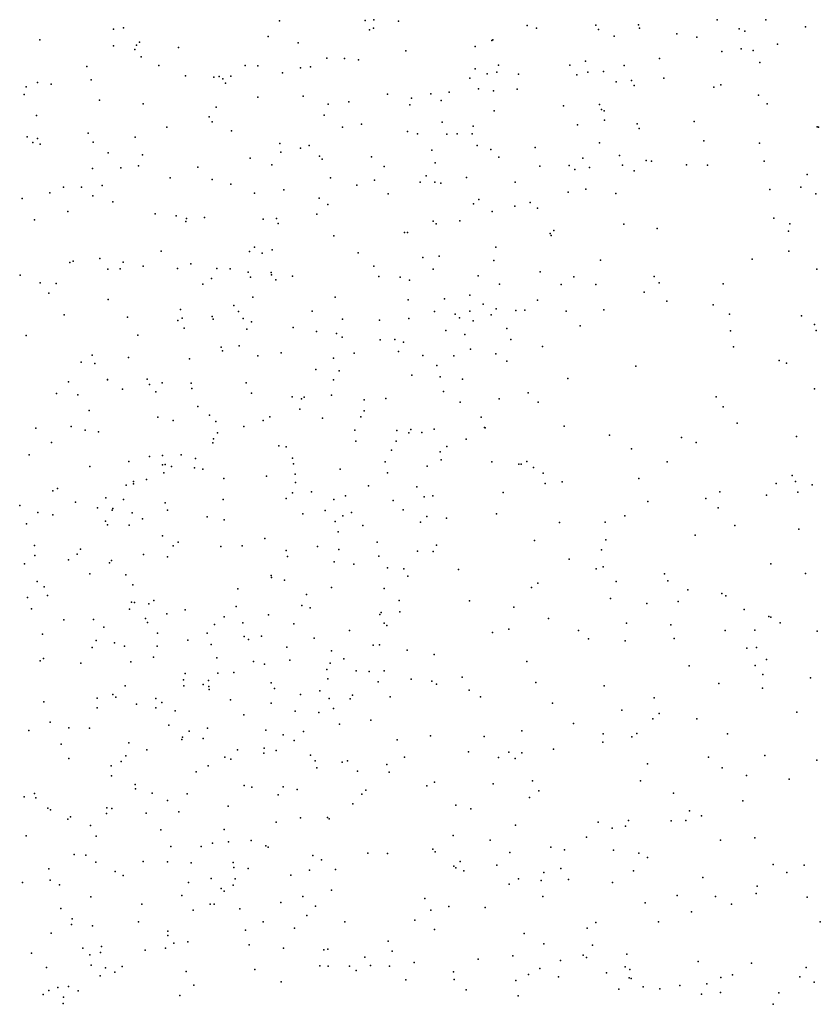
# Model space of a CAD drawing. Header units: metres. Extents: x -25 to 25, y -27.7 to 27.8.
# Tile 187 of 209: x 10.8 to 12.2, y -3.5 to -1.7. Entities that reach past the tile are written whole.
import ezdxf

# ---------------------------------------------------------------- set-up
doc = ezdxf.new("R2010")
doc.units = ezdxf.units.M

msp = doc.modelspace()

# ---------------------------------------------------------------- linework, layer by layer
for p in [(11.2722, -1.7261, 22.0929), (11.4232, -1.7255, 0.0911), (11.4386, -1.7238, 13.5398), (11.4817, -1.7266, 3.2928), (11.9039, -1.7326, 21.0243), (12.0425, -1.724, -3.8885), (12.1279, -1.7242, 13.3221), (10.9803, -1.7403, 22.4733), (10.9981, -1.7383, 20.0354), (11.4307, -1.7416, 20.2257), (11.4379, -1.7389, -14.6338), (11.7082, -1.7341, 8.1175), (11.7242, -1.7389, 20.4897), (11.8288, -1.7337, 8.3337), (11.8333, -1.7409, 20.667), (11.9054, -1.7388, 20.8974), (11.9714, -1.7485, 4.0968), (12.0808, -1.7401, 15.471), (12.0912, -1.7441, 20.071), (12.1979, -1.7366, 7.3211), (10.8506, -1.759, 16.7676), (11.0264, -1.7633, -15.075), (11.2522, -1.7533, 20.1316), (11.3051, -1.7645, -13.5704), (11.6459, -1.7603, 16.7062), (11.6474, -1.7595, 20.4143), (11.861, -1.753, 21.188), (12.0064, -1.7543, -4.1154), (12.1482, -1.7666, 9.195), (10.9803, -1.77, 16.9951), (11.0182, -1.7762, 13.8256), (11.0211, -1.7687, 1.4074), (11.0946, -1.7725, 22.3494), (11.4944, -1.7787, 16.9424), (11.6163, -1.7712, 13.4191), (12.0503, -1.7798, -6.4737), (12.0845, -1.7751, 9.0157), (12.1058, -1.7781, -4.6909), (11.0289, -1.7891, 19.6114), (11.3556, -1.7918, -7.4756), (11.3865, -1.7921, 3.1546), (11.4111, -1.7945, 21.9264), (11.8105, -1.7967, -5.3431), (11.941, -1.7923, 15.6558), (12.1172, -1.7989, 4.1189), (10.9332, -1.8064, 20.0316), (11.0603, -1.8045, 22.4238), (11.2123, -1.8047, 19.7535), (11.2342, -1.8052, -0.0697), (11.2779, -1.8175, 2.7692), (11.3094, -1.8088, 20.1632), (11.3269, -1.8066, 22.0365), (11.6167, -1.8103, 21.6113), (11.6375, -1.8192, -6.915), (11.6545, -1.8162, 3.6744), (11.6575, -1.8039, 16.5454), (11.7834, -1.8039, 15.8578), (11.815, -1.8164, 21.2504), (11.8421, -1.8147, -14.258), (11.8785, -1.8045, 20.8156), (10.8465, -1.8344, 22.7052), (10.9412, -1.8294, 1.26), (11.1068, -1.8227, 20.0933), (11.1569, -1.825, -14.8478), (11.166, -1.8237, 13.7583), (11.1726, -1.828, -6.1642), (11.1772, -1.8358, 2.3214), (11.1867, -1.8234, 22.2207), (11.6073, -1.8265, -5.7466), (11.6931, -1.8197, 21.4867), (11.7953, -1.8211, 20.6287), (11.8647, -1.8331, 21.1429), (11.8916, -1.8308, 8.1263), (11.9482, -1.8269, -5.0789), (10.8266, -1.8421, 20.0357), (10.8709, -1.8372, -17.0207), (11.5709, -1.8514, -14.3068), (11.6224, -1.8456, -16.7853), (11.6487, -1.8488, 16.2201), (11.6904, -1.8459, 20.4704), (11.8965, -1.8395, 20.9662), (12.0364, -1.8424, -0.1789), (12.0489, -1.8383, 8.2676), (10.8234, -1.8555, -7.3441), (10.9555, -1.8656, 22.6035), (11.2345, -1.8602, 22.1619), (11.3138, -1.8581, 13.6836), (11.3945, -1.8684, 19.8138), (11.4621, -1.8547, -5.9569), (11.5045, -1.8617, 21.8045), (11.5386, -1.8544, 19.9341), (11.557, -1.8658, -7.1141), (12.1148, -1.8568, 7.3759), (11.0325, -1.8718, 1.804), (11.161, -1.8775, -13.9796), (11.3582, -1.8722, 17.0002), (11.5015, -1.8735, 20.3007), (11.65, -1.8841, 21.5329), (11.7722, -1.8755, -6.7043), (11.8351, -1.8732, -3.8105), (11.8386, -1.882, 19.96), (11.8436, -1.8841, 20.7759), (12.1302, -1.8719, -14.0681), (10.8448, -1.8922, -6.2515), (11.1486, -1.8946, 19.56), (11.1542, -1.9035, -14.4928), (11.3507, -1.8921, 20.1925), (11.5585, -1.904, 16.8559), (11.8442, -1.9007, 21.0778), (12.002, -1.9029, -3.6621), (11.0744, -1.9128, 22.4536), (11.1878, -1.9194, 22.2293), (11.3832, -1.9131, 3.3263), (11.4165, -1.9077, 21.9091), (11.4975, -1.9206, 3.5782), (11.6133, -1.9114, 20.4156), (11.7964, -1.9089, 20.6912), (11.9014, -1.9071, 7.7114), (11.9053, -1.9151, 7.8997), (12.2184, -1.9123, -0.7104), (12.2204, -1.9128, 9.0391), (10.8287, -1.93, 1.1249), (10.8383, -1.9398, 22.7607), (10.8468, -1.9326, 20.0445), (10.9357, -1.9236, 20.0485), (10.9444, -1.9392, 1.3819), (11.0188, -1.9306, 20.0785), (11.5149, -1.9246, 13.5258), (11.5669, -1.9251, 21.6433), (11.585, -1.9248, -7.5701), (11.6111, -1.9247, -13.4804), (11.8354, -1.9404, 20.8887), (12.0191, -1.9367, -0.387), (10.8516, -1.9428, -14.3628), (11.2732, -1.9415, -16.8583), (11.2746, -1.957, 3.0528), (11.3094, -1.9501, -7.7278), (11.3246, -1.945, 22.0307), (11.5406, -1.9534, -0.1724), (11.6202, -1.9451, 16.6139), (11.6439, -1.9525, 4.0384), (11.7223, -1.9485, 21.3697), (12.1169, -1.941, -6.3374), (10.971, -1.9584, 22.6274), (11.0315, -1.9616, 1.9583), (11.2209, -1.9676, 13.7585), (11.3426, -1.9641, -6.1239), (11.3472, -1.969, -14.1742), (11.4341, -1.9653, 20.2656), (11.658, -1.9658, 13.4415), (11.8059, -1.9673, 20.8113), (11.8705, -1.963, -14.0881), (11.9171, -1.9716, -16.6588), (11.9267, -1.973, -6.4514), (12.1251, -1.9725, 15.5995), (10.9435, -1.9857, -17.163), (10.9933, -1.9848, 17.025), (11.0242, -1.9811, 22.5662), (11.1286, -1.9831, 20.1064), (11.2587, -1.9791, 2.6997), (11.4564, -1.9824, 21.8336), (11.5463, -1.9759, 20.3649), (11.7305, -1.9818, 20.6069), (11.7819, -1.9803, 21.1809), (11.7917, -1.9873, 19.8116), (11.818, -1.9838, -0.3153), (11.8758, -1.9797, -13.333), (11.8961, -1.9896, -4.7609), (11.9884, -1.9794, 15.7035), (12.0253, -1.9797, 19.812), (11.0801, -2.0021, 2.1455), (11.1539, -2.0049, 2.3034), (11.3619, -2.0021, -0.2811), (11.4394, -2.0062, 3.7315), (11.5196, -2.0096, -7.7705), (11.5304, -1.9985, 21.6828), (11.5455, -2.0096, 4.1881), (11.6015, -2.0017, 16.3566), (11.6871, -2.0096, -5.5882), (12.2004, -1.996, 7.406), (10.8924, -2.0183, 19.519), (10.9242, -2.0188, -14.8504), (10.9604, -2.0155, 1.5665), (11.1867, -2.0135, 17.0216), (11.2799, -2.0231, 22.0821), (11.4082, -2.0148, 19.5724), (11.5564, -2.0114, 19.6819), (11.8115, -2.0223, 15.8688), (12.135, -2.0226, 8.0286), (12.1895, -2.0183, 19.6801), (10.8196, -2.0385, 22.8179), (10.8683, -2.0286, -7.7776), (10.9438, -2.0337, -14.5492), (10.979, -2.0442, 22.6631), (11.2286, -2.0289, 20.152), (11.3421, -2.038, 13.6895), (11.4637, -2.0302, 3.9845), (11.6233, -2.0405, 21.4792), (11.7801, -2.0274, 21.0946), (11.8643, -2.0296, 4.2108), (12.2158, -2.0303, 4.1897), (10.9001, -2.0615, 22.7531), (11.3575, -2.0493, 4.3187), (11.6134, -2.0479, 16.7659), (11.6465, -2.0612, 20.5036), (11.6862, -2.0518, -16.6919), (11.7136, -2.0454, -3.7086), (11.7263, -2.0554, 19.6462), (10.8416, -2.0761, 4.7096), (11.0537, -2.0655, 19.4978), (11.0904, -2.0689, 4.393), (11.1079, -2.0788, 22.4375), (11.109, -2.0736, 20.1064), (11.1402, -2.0718, 22.339), (11.2438, -2.0748, 4.5705), (11.2672, -2.0734, 3.5574), (11.3378, -2.0659, 20.2106), (11.5425, -2.0782, 20.3976), (11.5896, -2.0777, 4.3386), (12.1422, -2.0731, 7.554), (11.2699, -2.0822, 4.1465), (11.5478, -2.0832, 21.5893), (11.7552, -2.0948, -5.213), (11.8783, -2.0837, 13.3949), (11.9369, -2.0912, 19.5802), (12.1679, -2.0962, 13.6331), (12.1703, -2.0833, -16.4368), (11.368, -2.1044, 21.8926), (11.4921, -2.0981, -6.0204), (11.4977, -2.0986, 21.6769), (11.7487, -2.1003, 4.2994), (11.7503, -2.1037, 21.0627), (11.2282, -2.1241, 2.5281), (11.2596, -2.1287, 3.0211), (11.6527, -2.124, 19.5), (12.1685, -2.1311, 19.434), (10.9094, -2.1486, 1.4249), (10.9564, -2.1441, 4.5298), (11.0644, -2.1314, 22.5161), (11.2197, -2.1315, 22.1323), (11.2417, -2.1348, 3.368), (11.4107, -2.1343, 20.2771), (11.5244, -2.1423, -13.7802), (11.5535, -2.1401, 21.5092), (11.6496, -2.1476, 20.5843), (11.8371, -2.1469, -0.7219), (12.1037, -2.1452, 4.2441), (10.9035, -2.1512, 13.923), (10.9706, -2.1626, 1.8424), (10.9921, -2.1623, 20.0804), (10.9972, -2.1503, 22.6376), (11.0325, -2.1577, 2.0465), (11.0932, -2.1616, 17.0149), (11.1166, -2.1536, 22.3761), (11.162, -2.1614, 22.2324), (11.1856, -2.1624, -17.1249), (11.4386, -2.1576, 4.5257), (11.5426, -2.163, -6.8605), (12.2174, -2.1626, 7.754), (10.8161, -2.1733, 1.0387), (11.1528, -2.1793, 20.1189), (11.2171, -2.168, 3.8338), (11.2213, -2.1772, 19.4799), (11.2578, -2.1688, -3.7316), (11.2581, -2.173, 2.7097), (11.2659, -2.1814, 22.012), (11.2951, -2.1749, 20.2101), (11.4473, -2.1755, -0.5383), (11.4845, -2.1768, 21.6141), (11.5009, -2.182, 20.3991), (11.6216, -2.1743, 21.3203), (11.731, -2.1677, 20.9283), (11.7902, -2.1761, -6.3972), (11.9317, -2.1758, -0.9682), (10.8512, -2.1867, 22.7996), (10.8793, -2.1882, -17.7394), (11.1375, -2.1891, 4.1121), (11.6595, -2.189, 21.2138), (11.7676, -2.1901, -4.8563), (11.829, -2.1898, 15.8718), (11.9405, -2.1868, -16.5044), (12.0526, -2.1889, 15.7156), (10.8669, -2.205, 1.1973), (10.9713, -2.2163, 4.8327), (11.2254, -2.2119, 20.1688), (11.3702, -2.2122, 20.2568), (11.4989, -2.2166, 21.5364), (11.5629, -2.2153, 21.3976), (11.6075, -2.2085, 16.8002), (11.7263, -2.2176, -7.5791), (11.914, -2.2031, -13.5682), (11.0981, -2.2336, 22.4377), (11.1919, -2.2268, -17.369), (11.6307, -2.2245, -0.7276), (11.6534, -2.2325, 16.1685), (11.7039, -2.2351, 19.395), (11.8427, -2.2346, -3.6743), (11.9537, -2.2193, 19.3824), (12.0352, -2.2259, -13.8177), (10.8939, -2.243, 20.0563), (11.0053, -2.2474, 22.6202), (11.1014, -2.2492, 20.1091), (11.154, -2.246, 22.1902), (11.1555, -2.2511, 2.3017), (11.2001, -2.2371, 22.0899), (11.2085, -2.2498, 13.7919), (11.3301, -2.2365, 21.833), (11.3831, -2.2506, -7.8409), (11.4999, -2.2498, -7.1128), (11.5453, -2.2376, -6.5539), (11.5812, -2.242, -7.334), (11.5893, -2.2484, 21.275), (11.607, -2.2365, 20.5861), (11.6447, -2.2433, 20.6692), (11.6883, -2.2358, 20.8268), (11.7765, -2.2365, 13.4033), (12.0637, -2.2423, -6.1789), (12.1909, -2.2447, -3.7045), (11.0936, -2.2531, -3.6017), (11.1046, -2.2666, 19.5346), (11.215, -2.2687, 4.7662), (11.2233, -2.2553, -0.537), (11.2967, -2.2655, -3.943), (11.4484, -2.2528, 21.6022), (11.6128, -2.254, 16.3446), (11.6724, -2.2675, 20.9925), (11.801, -2.2625, -7.8444), (12.2137, -2.26, -13.2386), (10.8269, -2.2793, 22.8309), (11.0233, -2.2788, 4.2241), (11.3374, -2.2726, -6.1626), (11.3729, -2.2761, 21.7048), (11.3828, -2.2828, 17.001), (11.475, -2.2864, -4.1212), (11.5651, -2.2709, 20.5153), (11.5984, -2.2778, -16.6468), (11.6791, -2.2866, 4.5142), (12.0658, -2.2714, 13.5434), (12.2166, -2.2707, 19.2189), (11.1696, -2.3004, 3.5106), (11.2014, -2.2978, 22.0168), (11.4496, -2.2873, -3.6621), (11.4908, -2.2913, 20.4226), (11.6085, -2.3037, 21.1546), (11.735, -2.2988, -1.0077), (12.0713, -2.2998, 19.2709), (10.9429, -2.3142, 1.8061), (11.0068, -2.3185, 1.9846), (11.1142, -2.3204, 22.2714), (11.1721, -2.3067, 20.1358), (11.2345, -2.3154, 21.9104), (11.2756, -2.3098, -17.6958), (11.3673, -2.3192, 20.2768), (11.4035, -2.3106, -16.8591), (11.482, -2.3079, 21.4574), (11.5248, -2.3149, 21.3585), (11.579, -2.3151, 20.6021), (11.6527, -2.3117, 20.8692), (10.9234, -2.3267, 22.7066), (10.9473, -2.3288, 4.6335), (11.5493, -2.3321, 21.2743), (11.6721, -2.3247, -5.1265), (11.8993, -2.3338, 4.4504), (12.1516, -2.3237, 15.6922), (12.1641, -2.3283, -8.2547), (11.0398, -2.3564, 22.4946), (11.3366, -2.3396, -6.8206), (11.3771, -2.342, 21.6075), (11.5049, -2.3493, 4.6576), (11.5553, -2.3525, 16.9171), (11.5943, -2.3564, 21.0832), (11.7795, -2.3554, 15.9993), (10.9011, -2.3611, 1.5564), (10.9696, -2.3574, 22.6271), (10.97, -2.3572, 4.429), (10.9964, -2.3738, 13.8808), (11.0438, -2.3656, -3.4075), (11.0659, -2.363, 17.0164), (11.1169, -2.3632, 4.8894), (11.1179, -2.3731, 22.1056), (11.214, -2.3626, 2.3959), (11.3675, -2.3576, -6.582), (12.2137, -2.3732, -13.4682), (10.88, -2.3816, 20.0443), (10.9177, -2.3839, 1.2666), (11.0549, -2.3787, -17.978), (11.2232, -2.3813, 19.5218), (11.2947, -2.3878, 20.2277), (11.3158, -2.3882, 21.6422), (11.364, -2.3846, -0.8548), (11.4596, -2.3906, 21.3902), (11.5607, -2.378, 21.1779), (11.6591, -2.3908, -7.9999), (11.7098, -2.3807, 16.166), (12.0408, -2.3877, 4.4842), (11.1287, -2.4043, 22.0047), (11.3109, -2.3913, 4.8119), (11.4211, -2.3926, 20.3635), (11.59, -2.3971, 21.0059), (11.7277, -2.3971, 19.3388), (12.0528, -2.4051, -7.8604), (10.9378, -2.4118, 1.097), (11.0581, -2.4234, 22.3508), (11.149, -2.42, 21.8992), (11.2555, -2.4225, 3.3094), (11.3081, -2.4092, -7.1583), (11.3478, -2.425, 20.2817), (11.4157, -2.4227, 13.5915), (11.4214, -2.4122, -17.0882), (11.6273, -2.4231, -5.4726), (10.8435, -2.4429, -0.4679), (10.9062, -2.4399, -6.9329), (11.0852, -2.4289, 22.1631), (11.1606, -2.4309, 20.1307), (11.2096, -2.4395, 17.0371), (11.2436, -2.4293, 21.7006), (11.633, -2.4417, -4.7808), (11.6339, -2.4421, 13.4198), (11.7732, -2.439, -3.6672), (12.0772, -2.4341, 13.5737), (10.9305, -2.4461, -3.9482), (10.9543, -2.4491, 20.0501), (11.1632, -2.4507, 3.694), (11.4047, -2.4461, -1.0605), (11.479, -2.447, 19.4362), (11.4998, -2.4511, -6.2534), (11.5037, -2.445, -7.5073), (11.5228, -2.4503, -17.7178), (11.5446, -2.4442, 20.6083), (11.8531, -2.4549, -7.7168), (11.9793, -2.4589, -16.3825), (12.182, -2.4573, 13.8208), (10.8713, -2.4676, 22.7065), (11.1551, -2.4687, -6.6629), (11.1562, -2.4613, 2.2467), (11.2714, -2.474, 21.5983), (11.284, -2.4758, 13.6978), (11.4065, -2.4656, 21.3999), (11.4774, -2.4656, 21.2656), (11.5668, -2.4749, 20.8774), (11.6008, -2.4623, -17.3523), (12.0053, -2.4678, -1.3204), (10.832, -2.4898, 13.9011), (11.044, -2.4923, 22.2894), (11.0667, -2.4908, 22.0717), (11.0994, -2.4897, 3.9107), (11.4692, -2.4815, 17.0036), (11.5551, -2.4842, 20.6961), (11.8916, -2.4791, 15.938), (10.9386, -2.5099, 1.8037), (11.0075, -2.5016, 19.6714), (11.0666, -2.5073, 21.9507), (11.0714, -2.5065, -7.9574), (11.0822, -2.51, 21.8649), (11.1245, -2.4963, 13.7926), (11.2951, -2.4957, 20.2507), (11.2969, -2.5057, 21.5231), (11.4583, -2.502, 4.8304), (11.5322, -2.5096, 21.0631), (11.5565, -2.4983, -4.5123), (11.6457, -2.5022, -7.6575), (11.6933, -2.5062, -17.5545), (11.6974, -2.5062, 16.6547), (11.7075, -2.5012, 4.7558), (11.7193, -2.5119, -16.5496), (11.9542, -2.5021, 13.3463), (11.069, -2.5213, -0.7934), (11.1231, -2.5126, -4.0659), (11.1378, -2.5147, 21.7419), (11.2495, -2.5269, -7.561), (11.2997, -2.5237, 4.9296), (11.3792, -2.5151, -3.5217), (11.4621, -2.5211, 20.4609), (11.7364, -2.5218, -8.2033), (12.174, -2.5257, 9.7742), (11.0027, -2.5431, 4.5199), (11.0154, -2.5363, -7.4501), (11.0155, -2.5409, 22.2237), (11.0382, -2.5328, 4.2006), (11.1743, -2.531, 20.149), (11.3004, -2.5383, 2.598), (11.4289, -2.5442, 21.282), (11.5139, -2.546, -5.7046), (11.7396, -2.54, 16.4027), (11.7696, -2.5372, 16.1952), (11.9043, -2.5312, 4.7566), (12.1459, -2.5403, 19.2451), (12.1798, -2.5366, -1.1435), (12.2095, -2.5424, -16.3109), (10.8737, -2.5527, -18.1834), (10.8817, -2.5487, 0.6068), (11.295, -2.5567, -6.284), (11.3288, -2.5549, 19.5252), (11.3883, -2.5619, -4.299), (11.527, -2.5638, 20.6714), (11.5424, -2.5617, 20.84), (11.6656, -2.556, 11.2097), (12.0471, -2.5549, -6.0384), (12.1293, -2.5603, 4.8187), (12.1844, -2.5552, 9.5981), (10.8154, -2.5789, 22.6794), (10.9137, -2.5728, 22.5207), (10.9672, -2.5653, 1.3455), (10.9977, -2.5681, 0.9002), (11.0713, -2.5742, 17.0635), (11.1735, -2.5683, 21.6205), (11.2843, -2.5667, 21.4663), (11.368, -2.5683, 3.0828), (11.4722, -2.5698, -16.8294), (11.9206, -2.5715, -8.6054), (12.0221, -2.5665, 15.8716), (10.8471, -2.5908, 20.0137), (10.8737, -2.5951, -8.1326), (10.9521, -2.5827, 22.3977), (10.9778, -2.587, 22.0626), (10.9794, -2.5843, 22.1578), (11.013, -2.5914, 5.0345), (11.0752, -2.5867, 21.7257), (11.145, -2.5985, 19.6322), (11.3135, -2.5936, -7.7641), (11.353, -2.5873, -18.0511), (11.3837, -2.5972, 20.3753), (11.3988, -2.5912, 13.5318), (11.49, -2.5864, 20.5404), (11.5314, -2.5981, -8.0358), (11.6539, -2.5934, -6.0844), (11.8797, -2.5968, 19.3224), (12.0443, -2.583, 13.543), (10.8273, -2.6112, -2.7707), (10.9662, -2.6062, 21.976), (10.9699, -2.6128, 0.745), (11.0081, -2.6134, 1.1398), (11.0316, -2.6021, -6.3598), (11.175, -2.6037, 5.0892), (11.3702, -2.6069, -6.0898), (11.419, -2.6139, -1.4871), (11.5203, -2.6081, 20.9729), (11.566, -2.6009, 4.8985), (11.7649, -2.6088, 4.8732), (11.845, -2.6079, 11.3193), (12.0736, -2.6142, -3.7724), (11.0667, -2.6321, -3.064), (11.3754, -2.6249, 3.2844), (12.0038, -2.631, 4.9186), (12.1857, -2.6204, -3.9555), (10.8412, -2.6492, 13.8023), (11.0853, -2.6496, 20.0959), (11.0941, -2.643, 21.6239), (11.207, -2.6496, 21.5069), (11.2464, -2.6369, 17.0977), (11.3393, -2.6508, 21.3371), (11.4442, -2.6432, -4.6443), (11.5485, -2.6487, -17.9903), (11.7208, -2.6406, 13.3043), (11.8462, -2.6393, -17.398), (10.8421, -2.6668, 22.514), (10.9167, -2.6645, 21.8072), (10.9221, -2.6557, 22.1963), (11.0333, -2.665, 1.8619), (11.1691, -2.6512, 20.1454), (11.2842, -2.6579, 20.2618), (11.2862, -2.6683, 2.4413), (11.3767, -2.6561, 5.0451), (11.4471, -2.6682, 20.498), (11.5153, -2.6593, 20.7794), (11.5427, -2.6596, 19.458), (11.8387, -2.657, -7.811), (10.8239, -2.6816, 17.1163), (10.9012, -2.6743, 22.2797), (10.9735, -2.6797, 20.0339), (10.9769, -2.6753, 21.7207), (11.0752, -2.6692, 5.2439), (11.3686, -2.6778, 3.4518), (11.403, -2.682, 21.2113), (11.7817, -2.6734, 16.4976), (12.1366, -2.6815, 5.0127), (10.939, -2.6991, 19.7166), (11.0021, -2.7007, 1.4186), (11.258, -2.7018, 19.594), (11.4621, -2.6887, 21.0669), (11.491, -2.69, 20.667), (11.4982, -2.703, 20.8822), (11.5875, -2.6914, -16.6979), (11.8296, -2.6902, 16.3113), (11.8416, -2.6866, -5.9977), (11.9498, -2.6992, 16.0797), (12.1974, -2.6986, 9.501), (10.8462, -2.7124, 21.8696), (11.0146, -2.7185, 21.6118), (11.2586, -2.7055, 21.4084), (11.2812, -2.7101, 3.6637), (11.727, -2.7156, -17.0762), (11.8649, -2.7128, 10.9896), (11.9557, -2.7115, 13.3311), (10.8585, -2.7221, 22.2042), (10.8643, -2.737, 19.9983), (11.1993, -2.7255, 3.8861), (11.3197, -2.7356, 20.307), (11.3641, -2.723, 20.3872), (11.4568, -2.725, 3.0401), (11.7159, -2.7229, -8.7822), (11.9907, -2.7271, 11.2742), (12.0503, -2.7338, 13.5935), (12.0577, -2.7378, 10.0611), (10.829, -2.7408, 22.1214), (11.0122, -2.7488, -2.3365), (11.0174, -2.7497, 5.0487), (11.0427, -2.7517, 4.7734), (11.0515, -2.7461, 4.357), (11.3117, -2.755, 13.5076), (11.4827, -2.7459, 20.7974), (11.6066, -2.7466, 5.0663), (11.8546, -2.7425, 11.4465), (11.9184, -2.7512, 5.0472), (11.9737, -2.7478, -1.3349), (10.8361, -2.7606, 21.7505), (11.0086, -2.7611, -0.9375), (11.074, -2.7693, 13.6345), (11.1066, -2.7626, 4.1341), (11.1963, -2.7566, 2.0639), (11.2532, -2.7709, 20.2448), (11.3261, -2.759, -5.0241), (11.4488, -2.7703, 2.8431), (11.4512, -2.7669, 20.9838), (11.4838, -2.7659, -8.1968), (11.6844, -2.7578, 11.3801), (12.0898, -2.7618, 9.6431), (10.893, -2.7798, 0.5545), (10.9455, -2.7791, 21.616), (11.0368, -2.7776, -1.1692), (11.0404, -2.7846, 1.0155), (11.1582, -2.7881, -1.6329), (11.1749, -2.7748, -4.5141), (11.2079, -2.7854, 21.4033), (11.2977, -2.7871, 2.2483), (11.4563, -2.7857, 20.6847), (11.7456, -2.7777, 19.3839), (11.8828, -2.7858, -17.2169), (11.9606, -2.7888, 10.8955), (12.1333, -2.774, -5.9282), (12.1368, -2.7751, 10.308), (12.153, -2.7854, -1.1602), (10.8557, -2.8054, 21.6715), (10.9636, -2.7929, -18.2824), (11.0578, -2.8034, 21.5128), (11.1453, -2.8034, 1.7178), (11.3955, -2.7989, 20.4908), (11.4614, -2.7902, -18.1337), (11.6468, -2.8025, 13.3069), (11.6761, -2.7962, -1.578), (11.7983, -2.7989, -17.8884), (12.0562, -2.799, -7.8646), (12.1083, -2.7984, 19.2619), (12.218, -2.8001, 14.0758), (10.95, -2.8166, -8.3195), (10.9821, -2.8206, 20.0401), (11.1112, -2.8157, 1.5624), (11.1521, -2.8233, -6.2027), (11.2102, -2.8095, 1.86), (11.2178, -2.8145, -8.113), (11.2409, -2.8085, -8.3372), (11.3334, -2.8124, 20.3825), (11.4484, -2.8239, 20.8179), (11.8159, -2.8135, 13.2965), (11.8806, -2.8171, -3.6025), (11.9665, -2.8127, 16.2332), (10.943, -2.8289, 17.2098), (10.9998, -2.8261, 0.7676), (11.0571, -2.8265, -1.9323), (11.2854, -2.8283, 21.2552), (11.3636, -2.8346, 2.4084), (11.4371, -2.8245, 20.9207), (11.4969, -2.8331, 3.4257), (11.5446, -2.8412, -3.3983), (12.0942, -2.8297, 11.3882), (12.1116, -2.8289, 11.0751), (10.8516, -2.8519, 5.3588), (10.857, -2.8481, -4.4891), (10.9231, -2.856, 21.5639), (11.0109, -2.8537, 5.1902), (11.0505, -2.8454, 5.525), (11.1621, -2.8467, -5.8334), (11.2266, -2.8534, -5.5996), (11.2462, -2.8582, 20.2556), (11.2908, -2.8508, -3.0754), (11.3616, -2.8564, 17.1202), (11.3853, -2.8488, 19.5383), (11.7074, -2.8531, -16.5728), (12.129, -2.8495, 10.5027), (11.1066, -2.8743, -4.7712), (11.1639, -2.8736, 13.4878), (11.1921, -2.8727, 19.6355), (11.3557, -2.8675, 21.1039), (11.4072, -2.8697, 20.627), (11.4302, -2.871, 2.6102), (11.4564, -2.8697, -6.0652), (11.993, -2.8611, 9.9437), (12.1094, -2.8602, 10.8922), (12.1226, -2.8759, 16.0859), (11.1035, -2.8856, 4.4216), (11.1379, -2.8935, 21.3921), (11.1478, -2.8869, 17.2327), (11.2576, -2.8908, -2.125), (11.3577, -2.8837, 20.4823), (11.446, -2.889, 3.7148), (11.504, -2.8845, 3.572), (11.5404, -2.888, 3.1199), (11.5485, -2.8933, 16.9304), (11.5936, -2.8811, 11.0655), (11.7231, -2.8903, 10.8634), (12.0455, -2.892, 5.1857), (12.2062, -2.8823, 11.2494), (11.001, -2.896, -0.6207), (11.1044, -2.8961, 1.3019), (11.1479, -2.8972, 4.2384), (11.1489, -2.9024, -4.9841), (11.2636, -2.9011, 3.9897), (11.3431, -2.9049, 5.3864), (11.6061, -2.9038, 11.2296), (11.8434, -2.8961, -7.9679), (12.1218, -2.9003, 13.7723), (10.8579, -2.9241, 19.7304), (10.9518, -2.9179, -8.0246), (10.9795, -2.9114, 21.4949), (10.9844, -2.9162, -1.3729), (11.0206, -2.9283, 5.7037), (11.055, -2.9184, 21.4358), (11.0652, -2.9254, 1.0915), (11.1863, -2.9209, 20.1951), (11.2576, -2.9267, -2.6793), (11.3091, -2.9113, 21.1744), (11.3595, -2.9184, 21.0166), (11.3969, -2.9191, 2.2027), (11.4007, -2.9124, 20.8457), (11.4668, -2.9156, -8.8554), (11.626, -2.9157, -8.0832), (11.7527, -2.9265, 11.374), (11.9315, -2.9173, 10.1799), (10.9519, -2.9351, 13.4951), (11.0549, -2.9347, 20.0953), (11.0887, -2.9403, -8.5038), (11.3, -2.9405, 20.3786), (11.3415, -2.9433, 1.6626), (11.3676, -2.9358, 20.5894), (11.8743, -2.939, -5.8955), (11.94, -2.9451, -16.4978), (12.1822, -2.9426, 13.9403), (10.8692, -2.96, -0.3513), (11.2096, -2.9469, 1.4075), (11.4331, -2.9567, 1.9675), (11.7896, -2.9627, 16.6445), (11.9293, -2.9543, 13.3182), (12.0065, -2.9544, -17.5548), (10.8313, -2.975, 21.497), (10.9018, -2.97, 20.0228), (10.9382, -2.9707, 17.3335), (11.0777, -2.9655, 4.8857), (11.1137, -2.9761, 20.1543), (11.146, -2.9707, -0.8859), (11.2486, -2.9739, 5.5504), (11.3147, -2.9766, 20.4615), (11.3782, -2.9636, 20.7726), (11.6988, -2.9756, -18.0374), (11.9011, -2.98, -9.0105), (11.0075, -2.9962, 21.4027), (11.1008, -2.9903, 21.3338), (11.1019, -2.9864, -5.2866), (11.1379, -2.9886, 4.6106), (11.2788, -2.9822, 13.401), (11.2981, -2.9921, 21.0364), (11.4795, -2.9913, 17.0469), (11.538, -2.9843, 2.8826), (11.6322, -2.9854, 3.2204), (11.8409, -2.9951, 19.3242), (11.8417, -2.9808, 5.2744), (11.8923, -2.986, -17.8335), (12.0604, -2.9806, -3.8899), (10.8881, -2.9987, 6.1952), (11.0392, -3.0087, -5.7592), (11.1988, -3.0086, 20.2583), (11.245, -3.0145, 20.3289), (11.2452, -3.0061, 21.1554), (11.2668, -3.0102, 4.1603), (11.6047, -3.012, 3.0285), (11.6758, -3.0131, 13.2545), (11.6984, -3.0139, 3.5989), (11.7541, -3.0074, -1.566), (10.9017, -3.0243, 21.4371), (10.9941, -3.0293, 20.0919), (11.0021, -3.0193, 5.9415), (11.1764, -3.0214, 4.4227), (11.1867, -3.0249, 21.2126), (11.3267, -3.018, 17.2424), (11.3351, -3.0284, -18.2499), (11.3824, -3.0302, -1.9391), (11.3918, -3.028, 19.5254), (11.4925, -3.0214, 1.6832), (11.6575, -3.0224, 19.4053), (11.6868, -3.0239, -3.2819), (12.027, -3.0218, 16.4137), (12.1262, -3.0188, 9.6229), (12.2174, -3.0272, 16.2219), (10.9764, -3.0368, -4.9779), (11.1256, -3.0476, 5.7953), (11.1467, -3.037, 17.3252), (11.3383, -3.0404, 20.7171), (11.4094, -3.0462, 4.0639), (11.4615, -3.0348, -3.0082), (11.4652, -3.048, 2.5164), (11.9195, -3.0336, 10.3354), (12.051, -3.0405, 9.818), (10.9768, -3.0547, 19.685), (11.5453, -3.0655, 2.0522), (11.7174, -3.0633, 3.7643), (11.9073, -3.0635, 16.5692), (12.0937, -3.0539, 5.3259), (12.1687, -3.0605, -4.0938), (11.0188, -3.0696, -18.3117), (11.019, -3.0772, 21.3145), (11.2102, -3.0715, 1.1949), (11.2238, -3.0743, 19.5909), (11.2786, -3.0738, 20.47), (11.3034, -3.0785, 20.5751), (11.4245, -3.0795, 5.5904), (11.5317, -3.072, 2.7411), (11.6483, -3.0686, 5.4356), (11.7284, -3.0811, 3.297), (10.823, -3.0916, -2.111), (10.8412, -3.0858, 0.5611), (10.844, -3.0935, -8.4697), (11.0483, -3.085, 5.0944), (11.0756, -3.0978, 20.189), (11.1101, -3.0859, -1.2685), (11.2703, -3.0881, -6.1529), (11.4175, -3.0869, 13.3062), (11.7119, -3.0927, 10.8729), (11.9653, -3.0853, -3.6202), (12.0877, -3.0984, -16.4504), (10.8646, -3.1115, 20.0678), (10.8696, -3.1145, 13.3074), (10.9687, -3.1106, 6.4447), (10.9775, -3.1118, -6.0824), (11.0952, -3.1181, -8.6546), (11.1821, -3.108, 21.1142), (11.4013, -3.1037, -2.8003), (11.5828, -3.1059, -5.9527), (11.6091, -3.1124, 11.1504), (11.9935, -3.1161, 10.0523), (10.9001, -3.1307, 5.3542), (10.9045, -3.1265, 21.3391), (10.9683, -3.1208, 20.1127), (11.0377, -3.12, 0.9152), (11.2665, -3.1363, 20.8691), (11.3094, -3.1286, -2.1887), (11.3567, -3.128, 5.7576), (11.3595, -3.1303, -2.5297), (11.8328, -3.1361, -17.0492), (11.8864, -3.1331, 10.5368), (11.9611, -3.134, 5.4096), (11.9872, -3.1333, -17.6682), (12.0145, -3.1248, -17.3949), (10.9397, -3.142, -8.1552), (11.0638, -3.1493, 21.1978), (11.1752, -3.149, 6.0854), (11.6875, -3.1413, 16.7953), (11.8575, -3.1468, 3.5908), (11.8811, -3.143, 11.395), (10.8265, -3.16, 21.3162), (10.95, -3.1608, 0.0495), (11.1826, -3.1704, 20.3798), (11.2226, -3.1685, 4.6072), (11.5778, -3.1593, -18.1107), (11.6429, -3.168, -3.0543), (11.8124, -3.1627, -17.9258), (12.0481, -3.168, -7.9193), (12.1086, -3.1634, -5.7752), (11.0813, -3.1788, 17.4547), (11.1346, -3.1788, 6.2957), (11.1543, -3.1732, 21.0564), (11.2481, -3.1776, 20.6283), (11.2523, -3.1803, 17.3818), (11.5421, -3.1833, 5.7173), (11.7495, -3.18, 5.5528), (11.7739, -3.1847, 3.1701), (11.8597, -3.1856, 16.653), (10.911, -3.1929, -5.63), (10.9318, -3.1939, 6.65), (11.0324, -3.2053, 5.1924), (11.3312, -3.195, -0.7162), (11.3463, -3.2026, 5.9583), (11.4276, -3.1907, 1.3257), (11.4622, -3.1913, 17.1572), (11.5462, -3.1884, 2.5055), (11.5901, -3.2053, 4.122), (11.6773, -3.1896, -9.2181), (11.9044, -3.1907, -16.5263), (11.9197, -3.1982, 10.3629), (10.8666, -3.2181, 20.1526), (10.9495, -3.2067, 19.6668), (10.9831, -3.2228, 21.1769), (11.0754, -3.2058, -1.778), (11.117, -3.2076, 20.3273), (11.1907, -3.2073, 20.9144), (11.1921, -3.2156, 20.4853), (11.2171, -3.2176, 20.7146), (11.3251, -3.2207, 13.2941), (11.371, -3.2195, 4.3343), (11.579, -3.2136, -16.8732), (11.5828, -3.2164, -1.7718), (11.5965, -3.2216, 2.3456), (11.6545, -3.2119, 2.1652), (11.767, -3.2178, 3.9853), (11.8951, -3.2216, 3.7924), (12.1409, -3.2104, 13.7485), (12.1955, -3.2118, 9.7461), (10.8691, -3.2381, 17.6042), (10.9976, -3.2301, 20.2394), (11.1523, -3.2353, 1.042), (11.1944, -3.2355, -8.855), (11.2922, -3.2293, 19.521), (11.6926, -3.2358, 13.248), (11.7324, -3.2385, 1.9605), (11.7371, -3.2249, 3.0103), (11.7807, -3.237, 11.29), (12.017, -3.2335, 16.5727), (12.1647, -3.2248, 16.486), (10.8205, -3.2421, 0.6155), (10.8853, -3.2462, 21.1979), (11.1122, -3.242, 13.2762), (11.1698, -3.2528, 20.8131), (11.175, -3.2574, 4.9091), (11.1908, -3.247, -0.0869), (11.364, -3.2556, -0.4861), (11.6763, -3.2451, 10.9537), (11.8581, -3.2422, -8.0626), (12.1127, -3.2484, 9.9627), (10.9406, -3.2673, 0.7525), (11.1004, -3.2654, 20.4095), (11.3137, -3.2668, 4.4723), (11.5281, -3.2705, 19.3997), (11.7357, -3.2667, 1.6799), (11.9721, -3.2652, 3.638), (12.0393, -3.2669, 13.619), (12.1109, -3.2615, -8.9956), (12.2004, -3.2683, -4.1435), (10.8879, -3.288, 20.2294), (11.0301, -3.2802, 0.2196), (11.1203, -3.2907, 20.4886), (11.1507, -3.2805, 6.5213), (11.1577, -3.2805, 20.6592), (11.2027, -3.2884, -1.5339), (11.2745, -3.2775, 1.1579), (11.3355, -3.2841, -2.3366), (11.5385, -3.2912, 4.2477), (11.57, -3.2845, 17.0247), (11.6343, -3.2864, 2.6174), (11.9155, -3.2781, 19.1883), (12.0674, -3.2805, 11.488), (10.9075, -3.3063, 5.4018), (11.3204, -3.3006, 6.3207), (11.5104, -3.3087, 6.0883), (11.9971, -3.2939, 10.2493), (10.9064, -3.3164, 0.4354), (10.9432, -3.3187, 13.1915), (11.0243, -3.3116, 20.3766), (11.2126, -3.3259, 17.4453), (11.2439, -3.3114, -1.9816), (11.2988, -3.3228, -16.8268), (11.3875, -3.3112, -9.3204), (11.5452, -3.3251, 1.3191), (11.8136, -3.3226, -3.0226), (11.8291, -3.3125, 5.7699), (11.9393, -3.3116, 3.2726), (12.2237, -3.3116, -7.7838), (10.8708, -3.3314, 21.029), (11.0759, -3.3357, 20.5684), (11.0762, -3.3279, 17.5174), (11.7029, -3.3321, 16.8617), (10.9264, -3.358, -6.1601), (10.959, -3.3548, -2.524), (11.0363, -3.3615, 6.7272), (11.072, -3.3576, 5.1642), (11.0865, -3.3489, -16.5533), (11.1114, -3.3468, -2.3714), (11.2189, -3.3517, -9.1267), (11.2796, -3.3577, 4.6391), (11.3504, -3.3606, 17.3727), (11.3572, -3.3594, 19.4518), (11.4635, -3.3457, -18.1236), (11.7371, -3.3504, 2.7967), (11.8231, -3.3527, 2.1892), (10.8364, -3.3668, -8.275), (10.9388, -3.3697, 20.9011), (10.9574, -3.3657, -18.6002), (11.4227, -3.3735, -6.0517), (11.4707, -3.3631, 17.2554), (11.6217, -3.3772, -5.9138), (11.6827, -3.3713, 19.2831), (11.8065, -3.3699, 10.7967), (11.8123, -3.3743, 13.3392), (11.8834, -3.3685, 1.929), (10.8628, -3.3916, 20.371), (10.9413, -3.388, 20.4184), (10.9661, -3.3927, 20.7808), (10.9958, -3.3902, 20.6686), (11.2289, -3.3951, 6.6132), (11.3434, -3.3888, -1.3691), (11.3583, -3.3893, 13.265), (11.3957, -3.3897, 6.465), (11.4326, -3.3884, 4.4505), (11.4658, -3.3897, -0.7088), (11.5094, -3.3828, -16.5415), (11.7304, -3.3935, 11.2276), (11.7666, -3.3797, 2.4715), (11.8805, -3.3906, 5.9102), (11.8886, -3.3952, -9.1772), (12.0091, -3.381, -3.2911), (12.1029, -3.384, -3.7864), (12.1986, -3.3921, -5.7218), (10.9569, -3.4065, 0.8196), (10.9825, -3.3998, 20.5263), (11.1083, -3.3989, 13.2305), (11.4075, -3.3973, -0.2034), (11.4946, -3.4133, -8.1819), (11.5783, -3.3992, 13.2752), (11.5794, -3.4131, -2.5945), (11.7103, -3.404, 10.9339), (11.763, -3.4083, -17.8268), (11.8474, -3.4014, 1.6846), (11.8872, -3.4098, -17.3898), (11.8911, -3.411, 2.9646), (12.0485, -3.4094, 3.7963), (12.069, -3.4048, 3.5506), (12.1879, -3.4081, 11.5318), (10.8827, -3.4271, -19.0186), (10.901, -3.425, 6.8335), (11.1219, -3.4227, 0.9755), (11.2756, -3.4168, 0.1434), (11.6884, -3.4148, -17.0761), (11.8692, -3.43, 11.3228), (11.9123, -3.4258, 10.5465), (11.9413, -3.4292, 16.6864), (11.9768, -3.4233, 10.3873), (12.0239, -3.4207, 1.9716), (12.2129, -3.4179, 5.7745), (10.8568, -3.4394, 20.7432), (10.8669, -3.4322, -16.3719), (10.8924, -3.444, 17.7047), (10.9181, -3.4327, 20.6011), (11.0969, -3.4413, 0.452), (11.6008, -3.4313, 6.3273), (11.6922, -3.4418, -1.8607), (12.0147, -3.4389, 11.4229), (12.0482, -3.436, 3.3156), (12.151, -3.4362, 18.9677), (10.8916, -3.4554, 5.4478), (12.1406, -3.4566, 2.5673)]:
    msp.add_point(p)

doc.saveas('drawing.dxf')
